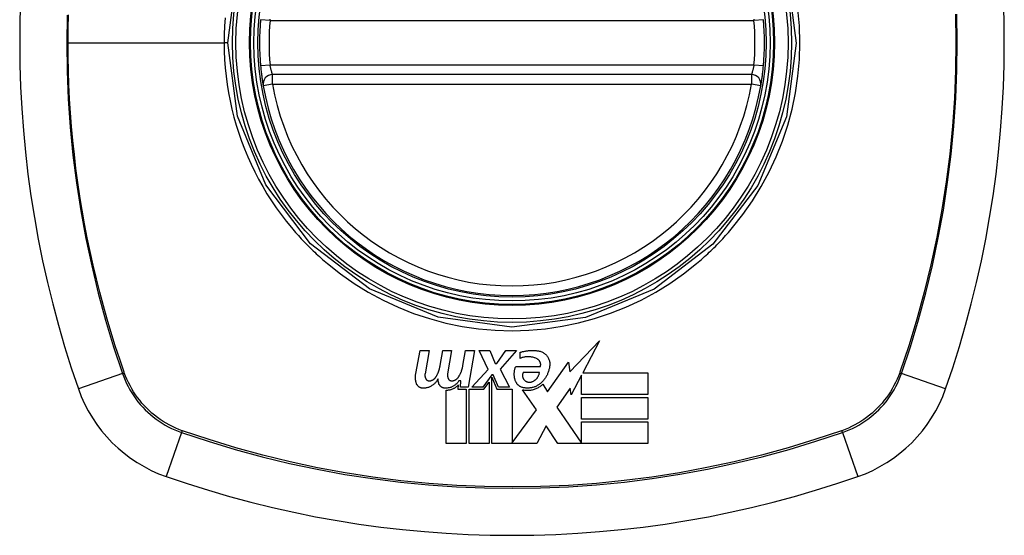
# Model space of a CAD drawing. Header units: inches. Extents: x 20 to 448, y 48 to 213.
# Tile 111 of 235: x 194.408 to 195.629, y 127.838 to 128.477. Entities that reach past the tile are written whole.
import ezdxf

# ---------------------------------------------------------------- set-up
doc = ezdxf.new("R2010")
doc.units = ezdxf.units.IN
doc.header["$MEASUREMENT"] = 0
doc.layers.add('Visible Edges(ANSI)', color=7, linetype='Continuous', lineweight=25)
doc.layers.add('Visible Tangent Edges(ANSI)', color=7, linetype='Continuous', lineweight=25)

msp = doc.modelspace()

# ---------------------------------------------------------------- linework, layer by layer
at = {"layer": 'Visible Edges(ANSI)'}
for p, q in [((195.3154, 128.4087), (194.7218, 128.4087)), ((195.0904, 128.0403), (195.127, 128.0788)), ((195.127, 128.0788), (195.1063, 128.0391)), ((194.8993, 128.0383), (194.9049, 128.0668)), ((194.9049, 128.0668), (194.9159, 128.0668)), ((194.9159, 128.0668), (194.9108, 128.0381)), ((194.9295, 128.0481), (194.9328, 128.0668)), ((194.9328, 128.0668), (194.9438, 128.0668)), ((194.9438, 128.0668), (194.9388, 128.0381)), ((194.9578, 128.0481), (194.9611, 128.0668)), ((194.9611, 128.0668), (194.9721, 128.0668)), ((194.9721, 128.0668), (194.9641, 128.0213)), ((194.9891, 128.0434), (194.9778, 128.0668)), ((194.9778, 128.0668), (194.9913, 128.0668)), ((194.9913, 128.0668), (194.9976, 128.0506)), ((194.9996, 128.0506), (195.0108, 128.0668)), ((195.0243, 128.0668), (195.0038, 128.0436)), ((195.0108, 128.0668), (195.0243, 128.0668)), ((195.0288, 128.0571), (195.0288, 128.0646)), ((195.0626, 128.0155), (195.0888, 128.0522)), ((195.0888, 128.0522), (195.0904, 128.0403)), ((194.9688, 128.0213), (194.9891, 128.0434)), ((194.9976, 128.0506), (194.9996, 128.0506)), ((195.0038, 128.0436), (195.0153, 128.0213)), ((195.0233, 128.0471), (195.0538, 128.0471)), ((194.9553, 128.0293), (194.9529, 128.0293)), ((194.9546, 128.0213), (194.9553, 128.0293)), ((194.9936, 128.0367), (194.9825, 128.0213)), ((194.9838, 128.019), (194.9901, 128.0276)), ((194.9901, 128.0276), (194.9901, 127.9516)), ((194.9953, 128.0367), (194.9936, 128.0367)), ((194.9936, 127.9516), (194.9936, 128.0337)), ((194.9936, 128.0337), (194.9998, 128.019)), ((195.0018, 128.0213), (194.9953, 128.0367)), ((195.0526, 128.0396), (195.0326, 128.0396)), ((195.1048, 128.0363), (195.0921, 128.0118)), ((195.1048, 128.0123), (195.1048, 128.0363)), ((195.1063, 128.0391), (195.1871, 128.0391)), ((195.1871, 128.0391), (195.1871, 128.0123)), ((194.9371, 127.9516), (194.9371, 128.0178)), ((194.952, 128.0241), (194.9516, 128.019)), ((194.9516, 128.019), (194.9618, 128.019)), ((194.9641, 128.0213), (194.9546, 128.0213)), ((194.9618, 128.019), (194.9618, 127.9516)), ((194.9653, 127.9516), (194.9653, 128.019)), ((194.9653, 128.019), (194.9838, 128.019)), ((194.9825, 128.0213), (194.9688, 128.0213)), ((194.9998, 128.019), (195.0186, 128.019)), ((195.0153, 128.0213), (195.0018, 128.0213)), ((195.0186, 128.019), (195.0186, 127.9526)), ((195.0491, 127.9935), (195.0318, 128.0183)), ((195.0568, 128.0251), (195.0626, 128.0155)), ((195.0905, 128.0202), (195.0741, 127.9968)), ((195.0921, 128.0118), (195.0905, 128.0202)), ((195.1871, 128.0123), (195.1048, 128.0123)), ((195.1048, 127.9818), (195.1048, 128.0086)), ((195.1048, 128.0086), (195.1871, 128.0086)), ((195.1871, 128.0086), (195.1871, 127.9818)), ((195.0186, 127.9526), (195.0491, 127.9935)), ((195.0741, 127.9968), (195.1048, 127.9521)), ((195.1871, 127.9818), (195.1048, 127.9818)), ((195.0609, 127.9734), (195.0493, 127.9516)), ((195.0756, 127.9516), (195.0609, 127.9734)), ((195.1048, 127.9783), (195.1871, 127.9783)), ((195.1048, 127.9521), (195.1048, 127.9783)), ((195.1871, 127.9783), (195.1871, 127.9516)), ((194.9618, 127.9516), (194.9371, 127.9516)), ((194.9901, 127.9516), (194.9653, 127.9516)), ((195.0493, 127.9516), (194.9936, 127.9516)), ((195.1871, 127.9516), (195.0756, 127.9516))]:
    msp.add_line(p, q, dxfattribs=at)
at = {"layer": 'Visible Edges(ANSI)', "flags": 128}
for points in [[(194.7069, 128.4195), (194.7071, 128.4179), (194.7072, 128.4163), (194.7074, 128.4147), (194.7076, 128.4131), (194.7077, 128.4116), (194.7079, 128.4101), (194.7081, 128.4086), (194.7083, 128.4072), (194.7085, 128.4058), (194.7087, 128.4045), (194.7088, 128.4033), (194.709, 128.4021), (194.7092, 128.401), (194.7093, 128.4), (194.7095, 128.3991), (194.7096, 128.3982), (194.7097, 128.3974), (194.7098, 128.3968), (194.7099, 128.3962), (194.71, 128.3957), (194.7101, 128.3954), (194.7101, 128.3951), (194.7101, 128.395), (194.7102, 128.3949)], [(195.327, 128.3949), (195.327, 128.395), (195.3271, 128.3951), (195.3271, 128.3954), (195.3272, 128.3957), (195.3273, 128.3962), (195.3274, 128.3968), (195.3275, 128.3974), (195.3276, 128.3982), (195.3277, 128.3991), (195.3279, 128.4), (195.328, 128.401), (195.3282, 128.4021), (195.3284, 128.4033), (195.3285, 128.4045), (195.3287, 128.4058), (195.3289, 128.4072), (195.3291, 128.4086), (195.3293, 128.4101), (195.3295, 128.4116), (195.3296, 128.4131), (195.3298, 128.4147), (195.33, 128.4163), (195.3301, 128.4179), (195.3303, 128.4195)], [(195.0288, 128.0646), (195.0298, 128.0649), (195.0307, 128.0651), (195.0316, 128.0654), (195.0325, 128.0656), (195.0334, 128.0658), (195.0344, 128.066), (195.0353, 128.0661), (195.0362, 128.0663), (195.0372, 128.0664), (195.0381, 128.0666), (195.039, 128.0667), (195.04, 128.0667), (195.0409, 128.0668), (195.0419, 128.0668), (195.0428, 128.0669), (195.0438, 128.0669), (195.0447, 128.0669), (195.0457, 128.0669), (195.0466, 128.0668), (195.0476, 128.0668), (195.0485, 128.0667), (195.0495, 128.0666), (195.0504, 128.0665), (195.0513, 128.0663)], [(195.0513, 128.0663), (195.0524, 128.0662), (195.0534, 128.0659), (195.0544, 128.0656), (195.0554, 128.0652), (195.0563, 128.0648), (195.0572, 128.0643), (195.0581, 128.0637), (195.0589, 128.0631), (195.0597, 128.0625), (195.0605, 128.0618), (195.0612, 128.0611), (195.0618, 128.0603), (195.0624, 128.0595), (195.063, 128.0586), (195.0635, 128.0578), (195.0639, 128.0569), (195.0643, 128.0559), (195.0646, 128.055), (195.0649, 128.054), (195.0651, 128.0531), (195.0653, 128.0521), (195.0653, 128.0511), (195.0654, 128.0501), (195.0653, 128.0491)], [(195.0496, 128.0566), (195.0488, 128.057), (195.048, 128.0573), (195.0471, 128.0576), (195.0463, 128.0579), (195.0455, 128.0581), (195.0446, 128.0584), (195.0437, 128.0585), (195.0428, 128.0587), (195.042, 128.0588), (195.0411, 128.0589), (195.0402, 128.059), (195.0393, 128.059), (195.0384, 128.059), (195.0375, 128.059), (195.0366, 128.059), (195.0357, 128.0589), (195.0348, 128.0588), (195.034, 128.0586), (195.0331, 128.0584), (195.0322, 128.0582), (195.0314, 128.058), (195.0305, 128.0577), (195.0297, 128.0574), (195.0288, 128.0571)], [(195.0538, 128.0471), (195.054, 128.0475), (195.0541, 128.048), (195.0541, 128.0485), (195.0542, 128.0489), (195.0542, 128.0494), (195.0542, 128.0499), (195.0541, 128.0503), (195.054, 128.0508), (195.054, 128.0512), (195.0538, 128.0517), (195.0537, 128.0521), (195.0535, 128.0526), (195.0533, 128.053), (195.0531, 128.0534), (195.0528, 128.0538), (195.0525, 128.0542), (195.0523, 128.0546), (195.0519, 128.0549), (195.0516, 128.0553), (195.0512, 128.0556), (195.0508, 128.0559), (195.0504, 128.0561), (195.05, 128.0564), (195.0496, 128.0566)], [(194.9243, 128.0341), (194.9247, 128.0346), (194.925, 128.0351), (194.9253, 128.0357), (194.9256, 128.0362), (194.9259, 128.0368), (194.9262, 128.0374), (194.9264, 128.0379), (194.9267, 128.0385), (194.9269, 128.0391), (194.9272, 128.0397), (194.9274, 128.0402), (194.9276, 128.0408), (194.9278, 128.0414), (194.928, 128.042), (194.9282, 128.0426), (194.9284, 128.0432), (194.9286, 128.0438), (194.9288, 128.0444), (194.9289, 128.045), (194.9291, 128.0456), (194.9292, 128.0462), (194.9293, 128.0469), (194.9294, 128.0475), (194.9295, 128.0481)], [(194.9523, 128.0341), (194.9527, 128.0346), (194.953, 128.0351), (194.9533, 128.0357), (194.9536, 128.0362), (194.9539, 128.0368), (194.9542, 128.0374), (194.9545, 128.0379), (194.9548, 128.0385), (194.955, 128.0391), (194.9553, 128.0397), (194.9555, 128.0402), (194.9558, 128.0408), (194.956, 128.0414), (194.9562, 128.042), (194.9564, 128.0426), (194.9566, 128.0432), (194.9568, 128.0438), (194.957, 128.0444), (194.9571, 128.045), (194.9573, 128.0456), (194.9574, 128.0462), (194.9576, 128.0469), (194.9577, 128.0475), (194.9578, 128.0481)], [(195.0233, 128.0281), (195.023, 128.0288), (195.0227, 128.0296), (195.0225, 128.0304), (195.0222, 128.0312), (195.022, 128.032), (195.0218, 128.0327), (195.0217, 128.0335), (195.0216, 128.0344), (195.0215, 128.0352), (195.0214, 128.036), (195.0214, 128.0368), (195.0213, 128.0376), (195.0214, 128.0384), (195.0214, 128.0392), (195.0215, 128.04), (195.0216, 128.0408), (195.0217, 128.0416), (195.0218, 128.0424), (195.022, 128.0432), (195.0222, 128.044), (195.0225, 128.0448), (195.0227, 128.0456), (195.023, 128.0463), (195.0233, 128.0471)], [(195.0653, 128.0491), (195.0653, 128.0481), (195.0652, 128.0471), (195.065, 128.0461), (195.0649, 128.0451), (195.0647, 128.0441), (195.0644, 128.0431), (195.0642, 128.0421), (195.0639, 128.0411), (195.0636, 128.0402), (195.0632, 128.0392), (195.0628, 128.0383), (195.0624, 128.0373), (195.062, 128.0364), (195.0615, 128.0355), (195.061, 128.0346), (195.0605, 128.0337), (195.06, 128.0329), (195.0594, 128.032), (195.0588, 128.0312), (195.0581, 128.0304), (195.0575, 128.0296), (195.0568, 128.0288), (195.0561, 128.028), (195.0553, 128.0273)], [(194.9001, 128.0261), (194.8999, 128.0266), (194.8998, 128.0271), (194.8997, 128.0276), (194.8995, 128.0281), (194.8994, 128.0286), (194.8993, 128.0291), (194.8992, 128.0296), (194.8991, 128.0301), (194.8991, 128.0306), (194.899, 128.0311), (194.899, 128.0316), (194.8989, 128.0321), (194.8989, 128.0327), (194.8989, 128.0332), (194.8989, 128.0337), (194.8989, 128.0342), (194.8989, 128.0347), (194.8989, 128.0352), (194.8989, 128.0357), (194.899, 128.0362), (194.8991, 128.0368), (194.8991, 128.0373), (194.8992, 128.0378), (194.8993, 128.0383)], [(194.9268, 128.0316), (194.9264, 128.0308), (194.926, 128.0299), (194.9254, 128.0292), (194.9249, 128.0284), (194.9243, 128.0276), (194.9237, 128.0269), (194.9231, 128.0262), (194.9224, 128.0256), (194.9217, 128.025), (194.9209, 128.0244), (194.9202, 128.0238), (194.9194, 128.0233), (194.9186, 128.0228), (194.9177, 128.0223), (194.9168, 128.0219), (194.9159, 128.0215), (194.915, 128.0212), (194.9141, 128.0209), (194.9132, 128.0207), (194.9122, 128.0205), (194.9113, 128.0203), (194.9103, 128.0202), (194.9093, 128.0201), (194.9083, 128.0201)], [(194.9108, 128.0381), (194.9107, 128.0378), (194.9107, 128.0376), (194.9107, 128.0374), (194.9107, 128.0371), (194.9106, 128.0369), (194.9106, 128.0366), (194.9106, 128.0364), (194.9106, 128.0361), (194.9106, 128.0359), (194.9107, 128.0356), (194.9107, 128.0354), (194.9107, 128.0351), (194.9107, 128.0349), (194.9108, 128.0346), (194.9108, 128.0344), (194.9109, 128.0341), (194.9109, 128.0339), (194.911, 128.0336), (194.9111, 128.0334), (194.9111, 128.0332), (194.9112, 128.0329), (194.9113, 128.0327), (194.9114, 128.0324), (194.9115, 128.0322)], [(194.9115, 128.0322), (194.9116, 128.032), (194.9117, 128.0318), (194.9118, 128.0315), (194.912, 128.0313), (194.9121, 128.0311), (194.9123, 128.0309), (194.9125, 128.0307), (194.9127, 128.0305), (194.9129, 128.0304), (194.9131, 128.0302), (194.9133, 128.03), (194.9135, 128.0299), (194.9138, 128.0298), (194.914, 128.0297), (194.9142, 128.0296), (194.9145, 128.0295), (194.9147, 128.0294), (194.915, 128.0293), (194.9153, 128.0293), (194.9155, 128.0292), (194.9158, 128.0292), (194.9161, 128.0292), (194.9163, 128.0292), (194.9166, 128.0292)], [(194.9166, 128.0292), (194.917, 128.0293), (194.9174, 128.0294), (194.9178, 128.0294), (194.9182, 128.0295), (194.9186, 128.0296), (194.9189, 128.0298), (194.9193, 128.0299), (194.9197, 128.0301), (194.92, 128.0302), (194.9204, 128.0304), (194.9207, 128.0306), (194.9211, 128.0308), (194.9214, 128.031), (194.9217, 128.0312), (194.922, 128.0315), (194.9223, 128.0317), (194.9226, 128.032), (194.9229, 128.0322), (194.9232, 128.0325), (194.9234, 128.0328), (194.9237, 128.0331), (194.9239, 128.0334), (194.9241, 128.0337), (194.9243, 128.0341)], [(194.9278, 128.0261), (194.9278, 128.0263), (194.9277, 128.0265), (194.9277, 128.0268), (194.9276, 128.027), (194.9275, 128.0272), (194.9275, 128.0274), (194.9274, 128.0277), (194.9274, 128.0279), (194.9273, 128.0281), (194.9273, 128.0284), (194.9272, 128.0286), (194.9272, 128.0288), (194.9271, 128.029), (194.9271, 128.0293), (194.9271, 128.0295), (194.927, 128.0297), (194.927, 128.03), (194.927, 128.0302), (194.927, 128.0304), (194.9269, 128.0307), (194.9269, 128.0309), (194.9269, 128.0311), (194.9269, 128.0314), (194.9268, 128.0316)], [(194.9529, 128.0293), (194.9524, 128.0287), (194.9519, 128.028), (194.9514, 128.0273), (194.9509, 128.0267), (194.9503, 128.0261), (194.9497, 128.0255), (194.9491, 128.025), (194.9485, 128.0244), (194.9478, 128.0239), (194.9471, 128.0235), (194.9464, 128.023), (194.9457, 128.0226), (194.9449, 128.0222), (194.9441, 128.0218), (194.9434, 128.0215), (194.9426, 128.0212), (194.9418, 128.0209), (194.9409, 128.0207), (194.9401, 128.0205), (194.9393, 128.0204), (194.9384, 128.0203), (194.9376, 128.0202), (194.9367, 128.0201), (194.9358, 128.0201)], [(194.9388, 128.0381), (194.9387, 128.0378), (194.9387, 128.0376), (194.9387, 128.0374), (194.9387, 128.0371), (194.9386, 128.0369), (194.9386, 128.0366), (194.9386, 128.0364), (194.9386, 128.0361), (194.9386, 128.0359), (194.9386, 128.0356), (194.9387, 128.0354), (194.9387, 128.0351), (194.9387, 128.0349), (194.9388, 128.0346), (194.9388, 128.0344), (194.9389, 128.0341), (194.9389, 128.0339), (194.939, 128.0336), (194.939, 128.0334), (194.9391, 128.0332), (194.9392, 128.0329), (194.9393, 128.0327), (194.9394, 128.0324), (194.9395, 128.0322)], [(194.9395, 128.0322), (194.9396, 128.032), (194.9397, 128.0318), (194.9398, 128.0315), (194.94, 128.0313), (194.9401, 128.0311), (194.9403, 128.0309), (194.9405, 128.0307), (194.9407, 128.0305), (194.9409, 128.0304), (194.9411, 128.0302), (194.9413, 128.03), (194.9415, 128.0299), (194.9417, 128.0298), (194.942, 128.0297), (194.9422, 128.0296), (194.9425, 128.0295), (194.9427, 128.0294), (194.943, 128.0293), (194.9433, 128.0293), (194.9435, 128.0292), (194.9438, 128.0292), (194.9441, 128.0292), (194.9443, 128.0292), (194.9446, 128.0292)], [(194.9446, 128.0292), (194.945, 128.0293), (194.9454, 128.0294), (194.9458, 128.0294), (194.9462, 128.0295), (194.9465, 128.0296), (194.9469, 128.0298), (194.9473, 128.0299), (194.9477, 128.03), (194.948, 128.0302), (194.9484, 128.0304), (194.9487, 128.0306), (194.9491, 128.0308), (194.9494, 128.031), (194.9497, 128.0312), (194.95, 128.0315), (194.9503, 128.0317), (194.9506, 128.032), (194.9509, 128.0322), (194.9512, 128.0325), (194.9514, 128.0328), (194.9517, 128.0331), (194.9519, 128.0334), (194.9521, 128.0337), (194.9523, 128.0341)], [(195.0338, 128.0206), (195.0333, 128.0207), (195.0327, 128.0207), (195.0321, 128.0209), (195.0316, 128.021), (195.031, 128.0212), (195.0305, 128.0213), (195.03, 128.0216), (195.0294, 128.0218), (195.0289, 128.0221), (195.0284, 128.0223), (195.028, 128.0226), (195.0275, 128.023), (195.0271, 128.0233), (195.0266, 128.0237), (195.0262, 128.024), (195.0258, 128.0244), (195.0254, 128.0248), (195.0251, 128.0253), (195.0247, 128.0257), (195.0244, 128.0262), (195.0241, 128.0266), (195.0238, 128.0271), (195.0236, 128.0276), (195.0233, 128.0281)], [(195.0326, 128.0396), (195.0324, 128.0392), (195.0322, 128.0388), (195.032, 128.0383), (195.0319, 128.0379), (195.0318, 128.0374), (195.0317, 128.037), (195.0317, 128.0365), (195.0316, 128.0361), (195.0316, 128.0356), (195.0317, 128.0352), (195.0317, 128.0347), (195.0318, 128.0343), (195.0319, 128.0338), (195.032, 128.0334), (195.0322, 128.0329), (195.0323, 128.0325), (195.0325, 128.0321), (195.0328, 128.0317), (195.033, 128.0313), (195.0333, 128.0309), (195.0336, 128.0306), (195.0339, 128.0302), (195.0342, 128.0299), (195.0346, 128.0296)], [(195.0346, 128.0296), (195.0349, 128.0294), (195.0352, 128.0291), (195.0355, 128.0289), (195.0359, 128.0287), (195.0362, 128.0286), (195.0365, 128.0284), (195.0369, 128.0282), (195.0373, 128.0281), (195.0376, 128.028), (195.038, 128.0279), (195.0384, 128.0278), (195.0388, 128.0277), (195.0391, 128.0277), (195.0395, 128.0276), (195.0399, 128.0276), (195.0403, 128.0276), (195.0407, 128.0276), (195.0411, 128.0276), (195.0415, 128.0276), (195.0419, 128.0277), (195.0422, 128.0278), (195.0426, 128.0279), (195.043, 128.028), (195.0433, 128.0281)], [(195.0433, 128.0281), (195.044, 128.0283), (195.0446, 128.0286), (195.0452, 128.0289), (195.0458, 128.0292), (195.0463, 128.0295), (195.0469, 128.0299), (195.0474, 128.0303), (195.0479, 128.0307), (195.0484, 128.0312), (195.0488, 128.0316), (195.0493, 128.0321), (195.0497, 128.0326), (195.0501, 128.0331), (195.0504, 128.0337), (195.0508, 128.0342), (195.0511, 128.0348), (195.0514, 128.0353), (195.0516, 128.0359), (195.0519, 128.0365), (195.0521, 128.0371), (195.0522, 128.0377), (195.0524, 128.0383), (195.0525, 128.039), (195.0526, 128.0396)], [(194.9083, 128.0201), (194.9079, 128.0201), (194.9074, 128.0202), (194.907, 128.0202), (194.9065, 128.0203), (194.9061, 128.0204), (194.9056, 128.0206), (194.9052, 128.0207), (194.9048, 128.0209), (194.9044, 128.0211), (194.904, 128.0213), (194.9036, 128.0216), (194.9032, 128.0218), (194.9029, 128.0221), (194.9025, 128.0224), (194.9022, 128.0227), (194.9019, 128.023), (194.9016, 128.0234), (194.9013, 128.0237), (194.9011, 128.0241), (194.9008, 128.0245), (194.9006, 128.0249), (194.9004, 128.0253), (194.9002, 128.0257), (194.9001, 128.0261)], [(194.9358, 128.0201), (194.9354, 128.0201), (194.9349, 128.0202), (194.9345, 128.0202), (194.9341, 128.0203), (194.9336, 128.0204), (194.9332, 128.0206), (194.9328, 128.0207), (194.9323, 128.0209), (194.9319, 128.0211), (194.9316, 128.0213), (194.9312, 128.0216), (194.9308, 128.0218), (194.9305, 128.0221), (194.9301, 128.0224), (194.9298, 128.0227), (194.9295, 128.0231), (194.9292, 128.0234), (194.929, 128.0237), (194.9287, 128.0241), (194.9285, 128.0245), (194.9283, 128.0249), (194.9281, 128.0253), (194.928, 128.0257), (194.9278, 128.0261)], [(194.9371, 128.0178), (194.9378, 128.0178), (194.9385, 128.0179), (194.9392, 128.0179), (194.9399, 128.018), (194.9406, 128.0181), (194.9413, 128.0182), (194.942, 128.0183), (194.9427, 128.0185), (194.9433, 128.0187), (194.944, 128.0189), (194.9447, 128.0192), (194.9453, 128.0194), (194.9459, 128.0197), (194.9466, 128.02), (194.9472, 128.0203), (194.9478, 128.0207), (194.9484, 128.021), (194.9489, 128.0214), (194.9495, 128.0218), (194.95, 128.0222), (194.9506, 128.0227), (194.9511, 128.0231), (194.9516, 128.0236), (194.952, 128.0241)], [(195.0318, 128.0183), (195.033, 128.0181), (195.0341, 128.0179), (195.0352, 128.0178), (195.0363, 128.0177), (195.0374, 128.0177), (195.0386, 128.0177), (195.0397, 128.0177), (195.0408, 128.0178), (195.0419, 128.0179), (195.0431, 128.0181), (195.0442, 128.0183), (195.0453, 128.0186), (195.0463, 128.0189), (195.0474, 128.0193), (195.0484, 128.0197), (195.0495, 128.0202), (195.0505, 128.0206), (195.0515, 128.0212), (195.0524, 128.0217), (195.0534, 128.0223), (195.0543, 128.023), (195.0551, 128.0236), (195.056, 128.0244), (195.0568, 128.0251)], [(195.0553, 128.0273), (195.0546, 128.0266), (195.0539, 128.026), (195.0532, 128.0254), (195.0524, 128.0248), (195.0516, 128.0243), (195.0508, 128.0238), (195.0499, 128.0233), (195.0491, 128.0228), (195.0482, 128.0224), (195.0473, 128.022), (195.0464, 128.0217), (195.0455, 128.0214), (195.0445, 128.0211), (195.0436, 128.0209), (195.0426, 128.0207), (195.0417, 128.0205), (195.0407, 128.0204), (195.0397, 128.0203), (195.0387, 128.0203), (195.0378, 128.0202), (195.0368, 128.0203), (195.0358, 128.0203), (195.0348, 128.0204), (195.0338, 128.0206)]]:
    msp.add_lwpolyline(points, dxfattribs=at)
at = {"layer": 'Visible Edges(ANSI)'}
for radius in [0.3199, 0.315]:
    msp.add_circle((195.0186, 128.4481), radius, dxfattribs=at)
for centre, radius, start, end in [((195.7076, 128.4481), 1.2992, 160.7337, 199.2663), ((194.3296, 128.4481), 1.2992, 340.7337, 19.2663), ((195.0186, 128.4481), 0.313, 174.7499, 185.2501), ((195.0186, 128.4481), 0.313, 354.7499, 5.2501), ((194.7218, 128.3969), 0.0118, 90, 189.784), ((195.3154, 128.3969), 0.0118, 350.216, 90), ((195.0186, 128.4481), 0.313, 189.784, 350.216), ((194.6484, 128.0779), 0.1772, 199.2663, 250.7337), ((195.3888, 128.0779), 0.1772, 289.2663, 340.7337), ((195.0186, 129.1371), 1.2992, 250.7337, 289.2663)]:
    msp.add_arc(centre, radius, start, end, dxfattribs=at)
at = {"layer": 'Visible Tangent Edges(ANSI)'}
for p, q in [((194.7187, 128.4757), (194.7069, 128.4767)), ((194.7187, 128.4757), (195.3185, 128.4757)), ((195.3303, 128.4767), (195.3185, 128.4757)), ((194.4683, 128.4481), (194.6618, 128.4481)), ((194.6664, 128.4481), (194.6618, 128.4481)), ((194.7187, 128.4205), (194.7069, 128.4195)), ((195.3185, 128.4205), (194.7187, 128.4205)), ((195.3303, 128.4195), (195.3185, 128.4205)), ((194.7218, 128.3969), (194.7218, 128.4087)), ((195.3154, 128.4087), (195.3154, 128.3969)), ((194.7218, 128.3969), (194.7102, 128.3949)), ((194.7218, 128.3969), (195.3154, 128.3969)), ((195.327, 128.3949), (195.3154, 128.3969)), ((194.5358, 128.0385), (194.4811, 128.0194)), ((194.538, 128.0393), (194.5379, 128.0398)), ((195.4993, 128.0398), (195.4992, 128.0393)), ((195.5561, 128.0194), (195.5014, 128.0385)), ((194.6103, 127.9674), (194.6098, 127.9675)), ((195.4274, 127.9675), (195.4269, 127.9674)), ((194.609, 127.9653), (194.5899, 127.9106)), ((195.4282, 127.9653), (195.4473, 127.9106))]:
    msp.add_line(p, q, dxfattribs=at)
at = {"layer": 'Visible Tangent Edges(ANSI)', "flags": 128}
for points in [[(194.6664, 128.4481), (194.6784, 128.5394)], [(195.3589, 128.5392), (195.3708, 128.4478), (195.3588, 128.3565), (195.3235, 128.2714), (195.2676, 128.1986), (195.1947, 128.1429), (195.1096, 128.1078), (195.0182, 128.0959), (194.9269, 128.108), (194.8418, 128.1433), (194.769, 128.1992), (194.7134, 128.272), (194.6783, 128.357), (194.6664, 128.4481)], [(194.4671, 128.4824), (194.4666, 128.4478), (194.4671, 128.4131), (194.4686, 128.3784), (194.471, 128.3437), (194.4744, 128.309), (194.4787, 128.2745), (194.4841, 128.2401), (194.4903, 128.2058), (194.4976, 128.1718), (194.5057, 128.138), (194.5148, 128.1046), (194.5248, 128.0714), (194.5358, 128.0385)], [(194.4683, 128.4481), (194.4684, 128.4654), (194.4687, 128.4827)], [(195.2921, 128.2192), (195.3049, 128.2354), (195.3167, 128.2524), (195.3276, 128.27), (195.3374, 128.2882), (195.3462, 128.307), (195.3539, 128.3263), (195.3604, 128.346), (195.3658, 128.366), (195.37, 128.3863), (195.373, 128.4068), (195.3748, 128.4274), (195.3754, 128.4482), (195.3748, 128.469), (195.373, 128.4897)], [(195.5684, 128.4835), (195.5689, 128.4489), (195.5685, 128.4142), (195.567, 128.3796), (195.5646, 128.3449), (195.5612, 128.3103), (195.5568, 128.2758), (195.5515, 128.2414), (195.5451, 128.2071), (195.5378, 128.1731), (195.5296, 128.1393), (195.5204, 128.1058), (195.5103, 128.0726), (195.4993, 128.0398)], [(195.5014, 128.0385), (195.5124, 128.0715), (195.5224, 128.1048), (195.5315, 128.1384), (195.5397, 128.1723), (195.547, 128.2065), (195.5533, 128.2408), (195.5586, 128.2753), (195.5629, 128.31), (195.5663, 128.3447), (195.5687, 128.3794), (195.5701, 128.4142), (195.5706, 128.4489), (195.5701, 128.4836)], [(194.6631, 128.479), (194.6624, 128.4687), (194.6619, 128.4584), (194.6618, 128.4481)], [(194.7187, 128.4757), (194.7188, 128.4764), (194.719, 128.4772)], [(195.3182, 128.4772), (195.3184, 128.4764), (195.3185, 128.4757)], [(194.5379, 128.0398), (194.5323, 128.0561), (194.5269, 128.0725), (194.5217, 128.089), (194.5168, 128.1056), (194.5121, 128.1223), (194.5077, 128.139), (194.5034, 128.1558), (194.4994, 128.1727), (194.4957, 128.1896), (194.4922, 128.2066), (194.4889, 128.2237), (194.4858, 128.2408), (194.483, 128.258), (194.4805, 128.2752), (194.4781, 128.2924), (194.4761, 128.3096), (194.4742, 128.3269), (194.4726, 128.3442), (194.4713, 128.3615), (194.4702, 128.3788), (194.4694, 128.3962), (194.4687, 128.4135), (194.4684, 128.4308), (194.4683, 128.4481)], [(194.6618, 128.4481), (194.6619, 128.4378), (194.6624, 128.4274), (194.6632, 128.4171), (194.6642, 128.4068), (194.6656, 128.3965), (194.6672, 128.3862), (194.6692, 128.376), (194.6714, 128.3659), (194.674, 128.3558), (194.6768, 128.3459), (194.6799, 128.336), (194.6833, 128.3263), (194.687, 128.3166), (194.691, 128.307), (194.6952, 128.2976), (194.6997, 128.2882), (194.7045, 128.279), (194.7096, 128.27), (194.7149, 128.2611), (194.7205, 128.2523), (194.7263, 128.2438), (194.7323, 128.2354), (194.7386, 128.2272), (194.7451, 128.2192)], [(194.7218, 128.4087), (194.7218, 128.4088), (194.7218, 128.4088), (194.7217, 128.409), (194.7217, 128.4091), (194.7216, 128.4094), (194.7215, 128.4096), (194.7214, 128.4099), (194.7213, 128.4103), (194.7211, 128.4107), (194.721, 128.4112), (194.7208, 128.4117), (194.7207, 128.4122), (194.7205, 128.4128), (194.7204, 128.4134), (194.7202, 128.414), (194.72, 128.4146), (194.7198, 128.4153), (194.7196, 128.416), (194.7195, 128.4167), (194.7193, 128.4175), (194.7191, 128.4182), (194.719, 128.419), (194.7188, 128.4198), (194.7187, 128.4205)], [(195.3185, 128.4205), (195.3184, 128.4198), (195.3182, 128.419), (195.3181, 128.4182), (195.3179, 128.4175), (195.3177, 128.4167), (195.3175, 128.416), (195.3174, 128.4153), (195.3172, 128.4146), (195.317, 128.414), (195.3168, 128.4134), (195.3167, 128.4128), (195.3165, 128.4122), (195.3164, 128.4117), (195.3162, 128.4112), (195.3161, 128.4107), (195.3159, 128.4103), (195.3158, 128.4099), (195.3157, 128.4096), (195.3156, 128.4094), (195.3155, 128.4091), (195.3155, 128.409), (195.3154, 128.4088), (195.3154, 128.4088), (195.3154, 128.4087)], [(194.7451, 128.2192), (194.7468, 128.2172), (194.7485, 128.2152), (194.7503, 128.2132), (194.752, 128.2113), (194.7538, 128.2093), (194.7555, 128.2074), (194.7573, 128.2054), (194.7591, 128.2035), (194.7609, 128.2016), (194.7628, 128.1997), (194.7646, 128.1978), (194.7665, 128.196), (194.7683, 128.1941), (194.7702, 128.1923), (194.7721, 128.1904), (194.774, 128.1886), (194.7759, 128.1868), (194.7779, 128.1851), (194.7798, 128.1833), (194.7818, 128.1815), (194.7837, 128.1798), (194.7857, 128.1781), (194.7877, 128.1763), (194.7897, 128.1746)], [(195.2475, 128.1746), (195.2495, 128.1763), (195.2515, 128.178), (195.2535, 128.1798), (195.2554, 128.1815), (195.2574, 128.1833), (195.2593, 128.185), (195.2613, 128.1868), (195.2632, 128.1886), (195.2651, 128.1904), (195.267, 128.1923), (195.2689, 128.1941), (195.2707, 128.1959), (195.2726, 128.1978), (195.2744, 128.1997), (195.2762, 128.2016), (195.2781, 128.2035), (195.2799, 128.2054), (195.2816, 128.2074), (195.2834, 128.2093), (195.2852, 128.2113), (195.2869, 128.2132), (195.2886, 128.2152), (195.2904, 128.2172), (195.2921, 128.2192)], [(194.7897, 128.1746), (194.8059, 128.1618), (194.8228, 128.15), (194.8405, 128.1391), (194.8587, 128.1293), (194.8775, 128.1205), (194.8967, 128.1128), (194.9165, 128.1063), (194.9365, 128.1009), (194.9568, 128.0967), (194.9772, 128.0937), (194.9979, 128.0919), (195.0186, 128.0913), (195.0394, 128.0919), (195.0601, 128.0937), (195.0806, 128.0968), (195.1009, 128.101), (195.1209, 128.1064), (195.1406, 128.1129), (195.1598, 128.1205), (195.1786, 128.1293), (195.1969, 128.1392), (195.2144, 128.15), (195.2313, 128.1619), (195.2475, 128.1746)], [(194.5358, 128.0385), (194.5373, 128.0343), (194.539, 128.0302), (194.5409, 128.0261), (194.5429, 128.0221), (194.545, 128.0182), (194.5473, 128.0144), (194.5497, 128.0106), (194.5523, 128.007), (194.555, 128.0034), (194.5579, 128), (194.5609, 127.9967), (194.564, 127.9934), (194.5672, 127.9904), (194.5705, 127.9874), (194.5739, 127.9845), (194.5775, 127.9818), (194.5811, 127.9792), (194.5849, 127.9768), (194.5887, 127.9745), (194.5926, 127.9724), (194.5966, 127.9704), (194.6007, 127.9685), (194.6048, 127.9668), (194.609, 127.9653)], [(194.6098, 127.9675), (194.6057, 127.9691), (194.6017, 127.9708), (194.5977, 127.9726), (194.5938, 127.9746), (194.59, 127.9767), (194.5862, 127.979), (194.5826, 127.9814), (194.579, 127.9839), (194.5756, 127.9866), (194.5722, 127.9894), (194.569, 127.9923), (194.5658, 127.9953), (194.5628, 127.9985), (194.5599, 128.0017), (194.5571, 128.0051), (194.5544, 128.0085), (194.5519, 128.0121), (194.5495, 128.0157), (194.5472, 128.0195), (194.5451, 128.0233), (194.5431, 128.0272), (194.5413, 128.0312), (194.5396, 128.0352), (194.538, 128.0393)], [(195.4992, 128.0393), (195.4976, 128.0352), (195.4959, 128.0312), (195.4941, 128.0272), (195.4921, 128.0233), (195.49, 128.0195), (195.4877, 128.0157), (195.4853, 128.0121), (195.4828, 128.0085), (195.4801, 128.0051), (195.4773, 128.0017), (195.4744, 127.9985), (195.4714, 127.9953), (195.4682, 127.9923), (195.465, 127.9894), (195.4616, 127.9866), (195.4582, 127.9839), (195.4546, 127.9814), (195.451, 127.979), (195.4472, 127.9767), (195.4434, 127.9746), (195.4395, 127.9726), (195.4355, 127.9708), (195.4315, 127.9691), (195.4274, 127.9675)], [(195.4282, 127.9653), (195.4324, 127.9668), (195.4365, 127.9685), (195.4406, 127.9704), (195.4446, 127.9724), (195.4485, 127.9745), (195.4523, 127.9768), (195.4561, 127.9792), (195.4597, 127.9818), (195.4633, 127.9845), (195.4667, 127.9874), (195.47, 127.9904), (195.4732, 127.9935), (195.4763, 127.9967), (195.4793, 128), (195.4822, 128.0034), (195.4849, 128.007), (195.4875, 128.0106), (195.4899, 128.0144), (195.4922, 128.0182), (195.4943, 128.0221), (195.4963, 128.0261), (195.4982, 128.0302), (195.4999, 128.0343), (195.5014, 128.0385)], [(195.4269, 127.9674), (195.3941, 127.9564), (195.3611, 127.9463), (195.3277, 127.9372), (195.2941, 127.929), (195.2603, 127.9217), (195.2262, 127.9154), (195.192, 127.91), (195.1577, 127.9056), (195.1232, 127.9022), (195.0886, 127.8997), (195.054, 127.8983), (195.0194, 127.8978), (194.9847, 127.8982), (194.9501, 127.8997), (194.9154, 127.9021), (194.8808, 127.9055), (194.8463, 127.9099), (194.8119, 127.9152), (194.7776, 127.9216), (194.7436, 127.9289), (194.7098, 127.9371), (194.6763, 127.9463), (194.6431, 127.9564), (194.6103, 127.9674)], [(194.609, 127.9653), (194.642, 127.9543), (194.6753, 127.9443), (194.7089, 127.9352), (194.7428, 127.927), (194.777, 127.9197), (194.8113, 127.9134), (194.8458, 127.9081), (194.8805, 127.9038), (194.9152, 127.9004), (194.9499, 127.898), (194.9847, 127.8966), (195.0194, 127.8961), (195.0541, 127.8966), (195.0888, 127.8981), (195.1235, 127.9005), (195.158, 127.9039), (195.1925, 127.9083), (195.2268, 127.9136), (195.2609, 127.9199), (195.2949, 127.9271), (195.3286, 127.9352), (195.3621, 127.9443), (195.3953, 127.9543), (195.4282, 127.9653)]]:
    msp.add_lwpolyline(points, dxfattribs=at)
at = {"layer": 'Visible Tangent Edges(ANSI)'}
for radius in [0.3464, 0.3422, 0.3254, 0.3242]:
    msp.add_circle((195.0186, 128.4481), radius, dxfattribs=at)
for start, end in [(174.7499, 185.2501), (354.7499, 5.2501), (189.784, 350.216)]:
    msp.add_arc((195.0186, 128.4481), 0.3012, start, end, dxfattribs=at)
for centre, major_axis, start_param, end_param in [((194.5404, 128.0401), (0.00931, 0.00321), 4.18856, 4.452267), ((195.4968, 128.0401), (-0.00931, 0.00321), 1.830918, 2.094625), ((194.6106, 127.9699), (0.00321, 0.00931), 1.830918, 2.094625), ((195.4266, 127.9699), (0.00321, -0.00931), 1.046967, 1.310674)]:
    msp.add_ellipse(centre, major_axis=major_axis, ratio=0.002592, start_param=start_param, end_param=end_param, dxfattribs=at)

doc.saveas('drawing.dxf')
